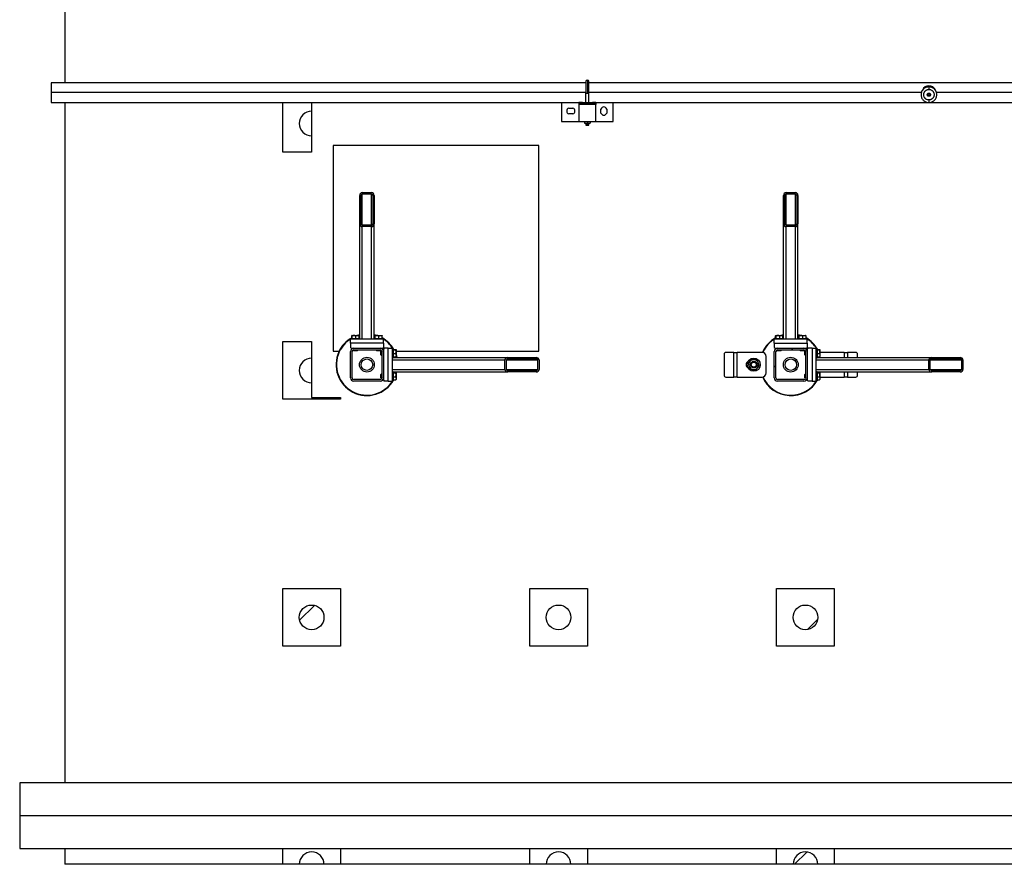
# Model space of a CAD drawing. Header units: millimetres. Extents: x 0 to 841, y 0 to 594.
# Tile 75 of 155: x 303 to 363, y 270 to 321. Entities that reach past the tile are written whole.
import ezdxf

# ---------------------------------------------------------------- set-up
doc = ezdxf.new("R2010")
doc.units = ezdxf.units.MM
doc.layers.add('TRAIT-FINS', color=9, linetype='Continuous')
doc.layers.add('TRAIT-FORT', color=4, linetype='Continuous', lineweight=25)

msp = doc.modelspace()

# ---------------------------------------------------------------- hatches: boundary and pattern name
at = {"layer": 'TRAIT-FINS'}
h = msp.add_hatch(dxfattribs=at)
h.set_pattern_fill('ANSI31', color=9, style=0)
edge = h.paths.add_edge_path(flags=0)
edge.add_line((321.15193, 313.9218), (321.15193, 315.4218))
edge.add_arc((321.15193, 314.6718), 0.75, 90, 270)
h = msp.add_hatch(dxfattribs=at)
h.set_pattern_fill('ANSI31', color=9, angle=3e-322, style=0)
edge = h.paths.add_edge_path(flags=0)
edge.add_line((324.94856, 308.58391), (324.94856, 310.3026))
edge.add_ellipse((324.79856, 310.3026), major_axis=(0, 0.1778), ratio=0.84366149, start_angle=270, end_angle=360)
edge.add_line((324.79856, 310.4804), (324.22356, 310.4804))
edge.add_ellipse((324.22356, 310.3026), major_axis=(0, 0.1778), ratio=0.84366149, start_angle=0, end_angle=90)
edge.add_line((324.07356, 310.3026), (324.07356, 308.58391))
edge.add_ellipse((324.22356, 308.58391), major_axis=(0, 0.1778), ratio=0.84366149, start_angle=90, end_angle=180)
edge.add_line((324.22356, 308.40611), (324.79856, 308.40611))
edge.add_ellipse((324.79856, 308.58391), major_axis=(0, 0.1778), ratio=0.84366149, start_angle=180, end_angle=270)
edge = h.paths.add_edge_path(flags=0)
edge.add_line((324.87356, 310.3026), (324.87356, 308.58391))
edge.add_ellipse((324.79856, 308.58391), major_axis=(0, 0.0889), ratio=0.84366149, start_angle=180, end_angle=270, ccw=False)
edge.add_line((324.79856, 308.49501), (324.22356, 308.49501))
edge.add_ellipse((324.22356, 308.58391), major_axis=(0, 0.0889), ratio=0.84366149, start_angle=90, end_angle=180, ccw=False)
edge.add_line((324.14856, 308.58391), (324.14856, 310.3026))
edge.add_ellipse((324.22356, 310.3026), major_axis=(0, 0.0889), ratio=0.84366149, start_angle=0, end_angle=90, ccw=False)
edge.add_line((324.22356, 310.3915), (324.79856, 310.3915))
edge.add_ellipse((324.79856, 310.3026), major_axis=(0, 0.0889), ratio=0.84366149, start_angle=-90, end_angle=0, ccw=False)
h = msp.add_hatch(dxfattribs=at)
h.set_pattern_fill('ANSI31', color=9, angle=3e-322, style=0)
edge = h.paths.add_edge_path(flags=0)
edge.add_line((350.69856, 308.58391), (350.69856, 310.3026))
edge.add_ellipse((350.54856, 310.3026), major_axis=(0, 0.1778), ratio=0.84366149, start_angle=270, end_angle=360)
edge.add_line((350.54856, 310.4804), (349.97356, 310.4804))
edge.add_ellipse((349.97356, 310.3026), major_axis=(0, 0.1778), ratio=0.84366149, start_angle=0, end_angle=90)
edge.add_line((349.82356, 310.3026), (349.82356, 308.58391))
edge.add_ellipse((349.97356, 308.58391), major_axis=(0, 0.1778), ratio=0.84366149, start_angle=90, end_angle=180)
edge.add_line((349.97356, 308.40611), (350.54856, 308.40611))
edge.add_ellipse((350.54856, 308.58391), major_axis=(0, 0.1778), ratio=0.84366149, start_angle=180, end_angle=270)
edge = h.paths.add_edge_path(flags=0)
edge.add_line((350.62356, 310.3026), (350.62356, 308.58391))
edge.add_ellipse((350.54856, 308.58391), major_axis=(0, 0.0889), ratio=0.84366149, start_angle=180, end_angle=270, ccw=False)
edge.add_line((350.54856, 308.49501), (349.97356, 308.49501))
edge.add_ellipse((349.97356, 308.58391), major_axis=(0, 0.0889), ratio=0.84366149, start_angle=90, end_angle=180, ccw=False)
edge.add_line((349.89856, 308.58391), (349.89856, 310.3026))
edge.add_ellipse((349.97356, 310.3026), major_axis=(0, 0.0889), ratio=0.84366149, start_angle=0, end_angle=90, ccw=False)
edge.add_line((349.97356, 310.3915), (350.54856, 310.3915))
edge.add_ellipse((350.54856, 310.3026), major_axis=(0, 0.0889), ratio=0.84366149, start_angle=-90, end_angle=0, ccw=False)
h = msp.add_hatch(dxfattribs=at)
h.set_pattern_fill('ANSI31', color=9, angle=3e-322, style=0)
edge = h.paths.add_edge_path(flags=0)
edge.add_arc((323.71106, 299.22112), 0.2, 180, 270)
edge.add_line((323.71106, 299.02112), (325.31106, 299.02112))
edge.add_arc((325.31106, 299.22112), 0.2, 270, 360)
edge.add_line((325.51106, 299.22112), (325.51106, 300.82112))
edge.add_arc((325.31106, 300.82112), 0.2, 0, 90)
edge.add_line((325.31106, 301.02112), (323.71106, 301.02112))
edge.add_arc((323.71106, 300.82112), 0.2, 90, 180)
edge.add_line((323.51106, 300.82112), (323.51106, 299.22112))
edge = h.paths.add_edge_path(flags=0)
edge.add_line((325.31106, 299.12112), (323.71106, 299.12112))
edge.add_arc((323.71106, 299.22112), 0.1, 180, 270, ccw=False)
edge.add_line((323.61106, 299.22112), (323.61106, 300.82112))
edge.add_arc((323.71106, 300.82112), 0.1, 90, 180, ccw=False)
edge.add_line((323.71106, 300.92112), (325.31106, 300.92112))
edge.add_arc((325.31106, 300.82112), 0.1, 0, 90, ccw=False)
edge.add_line((325.41106, 300.82112), (325.41106, 299.22112))
edge.add_arc((325.31106, 299.22112), 0.1, 270, 360, ccw=False)
h = msp.add_hatch(dxfattribs=at)
h.set_pattern_fill('ANSI31', color=9, angle=3e-322, style=0)
edge = h.paths.add_edge_path(flags=0)
edge.add_arc((349.46106, 299.22112), 0.2, 180, 270)
edge.add_line((349.46106, 299.02112), (351.06106, 299.02112))
edge.add_arc((351.06106, 299.22112), 0.2, 270, 360)
edge.add_line((351.26106, 299.22112), (351.26106, 300.82112))
edge.add_arc((351.06106, 300.82112), 0.2, 0, 90)
edge.add_line((351.06106, 301.02112), (349.46106, 301.02112))
edge.add_arc((349.46106, 300.82112), 0.2, 90, 180)
edge.add_line((349.26106, 300.82112), (349.26106, 299.22112))
edge = h.paths.add_edge_path(flags=0)
edge.add_line((351.06106, 299.12112), (349.46106, 299.12112))
edge.add_arc((349.46106, 299.22112), 0.1, 180, 270, ccw=False)
edge.add_line((349.36106, 299.22112), (349.36106, 300.82112))
edge.add_arc((349.46106, 300.82112), 0.1, 90, 180, ccw=False)
edge.add_line((349.46106, 300.92112), (351.06106, 300.92112))
edge.add_arc((351.06106, 300.82112), 0.1, 0, 90, ccw=False)
edge.add_line((351.16106, 300.82112), (351.16106, 299.22112))
edge.add_arc((351.06106, 299.22112), 0.1, 270, 360, ccw=False)
h = msp.add_hatch(dxfattribs=at)
h.set_pattern_fill('ANSI31', color=9, style=0)
edge = h.paths.add_edge_path(flags=0)
edge.add_line((321.15193, 298.9218), (321.15193, 300.4218))
edge.add_arc((321.15193, 299.6718), 0.75, 90, 270)
h = msp.add_hatch(dxfattribs=at)
h.set_pattern_fill('ANSI31', color=9, angle=3e-322, style=0)
edge = h.paths.add_edge_path(flags=0)
edge.add_line((333.07385, 299.58362), (334.79255, 299.58362))
edge.add_ellipse((334.79255, 299.73362), major_axis=(0.1778, 0), ratio=0.84366149, start_angle=270, end_angle=360)
edge.add_line((334.97034, 299.73362), (334.97034, 300.30862))
edge.add_ellipse((334.79255, 300.30862), major_axis=(0.1778, 0), ratio=0.84366149, start_angle=0, end_angle=90)
edge.add_line((334.79255, 300.45862), (333.07385, 300.45862))
edge.add_ellipse((333.07385, 300.30862), major_axis=(0.1778, 0), ratio=0.84366149, start_angle=90, end_angle=180)
edge.add_line((332.89605, 300.30862), (332.89605, 299.73362))
edge.add_ellipse((333.07385, 299.73362), major_axis=(0.1778, 0), ratio=0.84366149, start_angle=180, end_angle=270)
edge = h.paths.add_edge_path(flags=0)
edge.add_line((334.79255, 299.65862), (333.07385, 299.65862))
edge.add_ellipse((333.07385, 299.73362), major_axis=(0.0889, 0), ratio=0.84366149, start_angle=180, end_angle=270, ccw=False)
edge.add_line((332.98495, 299.73362), (332.98495, 300.30862))
edge.add_ellipse((333.07385, 300.30862), major_axis=(0.0889, 0), ratio=0.84366149, start_angle=90, end_angle=180, ccw=False)
edge.add_line((333.07385, 300.38362), (334.79255, 300.38362))
edge.add_ellipse((334.79255, 300.30862), major_axis=(0.0889, 0), ratio=0.84366149, start_angle=0, end_angle=90, ccw=False)
edge.add_line((334.88145, 300.30862), (334.88145, 299.73362))
edge.add_ellipse((334.79255, 299.73362), major_axis=(0.0889, 0), ratio=0.84366149, start_angle=-90, end_angle=0, ccw=False)
h = msp.add_hatch(dxfattribs=at)
h.set_pattern_fill('ANSI31', color=9, angle=3e-322, style=0)
edge = h.paths.add_edge_path(flags=0)
edge.add_line((358.82385, 299.58362), (360.54255, 299.58362))
edge.add_ellipse((360.54255, 299.73362), major_axis=(0.1778, 0), ratio=0.84366149, start_angle=270, end_angle=360)
edge.add_line((360.72034, 299.73362), (360.72034, 300.30862))
edge.add_ellipse((360.54255, 300.30862), major_axis=(0.1778, 0), ratio=0.84366149, start_angle=0, end_angle=90)
edge.add_line((360.54255, 300.45862), (358.82385, 300.45862))
edge.add_ellipse((358.82385, 300.30862), major_axis=(0.1778, 0), ratio=0.84366149, start_angle=90, end_angle=180)
edge.add_line((358.64605, 300.30862), (358.64605, 299.73362))
edge.add_ellipse((358.82385, 299.73362), major_axis=(0.1778, 0), ratio=0.84366149, start_angle=180, end_angle=270)
edge = h.paths.add_edge_path(flags=0)
edge.add_line((360.54255, 299.65862), (358.82385, 299.65862))
edge.add_ellipse((358.82385, 299.73362), major_axis=(0.0889, 0), ratio=0.84366149, start_angle=180, end_angle=270, ccw=False)
edge.add_line((358.73495, 299.73362), (358.73495, 300.30862))
edge.add_ellipse((358.82385, 300.30862), major_axis=(0.0889, 0), ratio=0.84366149, start_angle=90, end_angle=180, ccw=False)
edge.add_line((358.82385, 300.38362), (360.54255, 300.38362))
edge.add_ellipse((360.54255, 300.30862), major_axis=(0.0889, 0), ratio=0.84366149, start_angle=0, end_angle=90, ccw=False)
edge.add_line((360.63145, 300.30862), (360.63145, 299.73362))
edge.add_ellipse((360.54255, 299.73362), major_axis=(0.0889, 0), ratio=0.84366149, start_angle=-90, end_angle=0, ccw=False)
h = msp.add_hatch(dxfattribs=at)
h.set_pattern_fill('ANSI31', color=9, style=0)
edge = h.paths.add_edge_path(flags=0)
edge.add_arc((321.15193, 284.6718), 0.75, 0, 360)
h = msp.add_hatch(dxfattribs=at)
h.set_pattern_fill('ANSI31', color=9, style=0)
edge = h.paths.add_edge_path(flags=0)
edge.add_arc((336.15193, 284.6718), 0.75, 0, 360)
h = msp.add_hatch(dxfattribs=at)
h.set_pattern_fill('ANSI31', color=9, style=0)
edge = h.paths.add_edge_path(flags=0)
edge.add_arc((351.15193, 284.6718), 0.75, 0, 360)
h = msp.add_hatch(dxfattribs=at)
h.set_pattern_fill('ANSI31', color=9, style=0)
edge = h.paths.add_edge_path(flags=0)
edge.add_line((320.40193, 269.6718), (321.90193, 269.6718))
edge.add_arc((321.15193, 269.6718), 0.75, 0, 180)
h = msp.add_hatch(dxfattribs=at)
h.set_pattern_fill('ANSI31', color=9, style=0)
edge = h.paths.add_edge_path(flags=0)
edge.add_line((335.40193, 269.6718), (336.90193, 269.6718))
edge.add_arc((336.15193, 269.6718), 0.75, 0, 180)
h = msp.add_hatch(dxfattribs=at)
h.set_pattern_fill('ANSI31', color=9, style=0)
edge = h.paths.add_edge_path(flags=0)
edge.add_line((350.40193, 269.6718), (351.90193, 269.6718))
edge.add_arc((351.15193, 269.6718), 0.75, 0, 180)

# ---------------------------------------------------------------- linework, layer by layer
at = {"layer": 'TRAIT-FORT', "color": 4, "linetype": 'Continuous', "lineweight": 25}
for p, q in [((306.15193, 375.94355), (306.15193, 317.15005)), ((337.81443, 317.15005), (305.32606, 317.15005)), ((305.32606, 317.15005), (305.32606, 316.5468)), ((337.81443, 317.2248), (337.81443, 316.52105)), ((337.90193, 317.3123), (337.90193, 316.52105)), ((337.98943, 316.52105), (337.98943, 317.2248)), ((412.81443, 317.15005), (337.98943, 317.15005)), ((305.32606, 316.5468), (305.32606, 315.94355)), ((337.81443, 316.5468), (305.32606, 316.5468)), ((337.81443, 316.52105), (337.90193, 316.52105)), ((337.81443, 315.9498), (337.81443, 316.52105)), ((337.90193, 316.52105), (337.98943, 316.52105)), ((358.19457, 316.5468), (337.98943, 316.5468)), ((337.98943, 315.9498), (337.98943, 316.52105)), ((412.81443, 316.5468), (359.1093, 316.5468)), ((305.32606, 315.94355), (337.38568, 315.94355)), ((306.15193, 315.94355), (306.15193, 274.62685)), ((319.40193, 312.9218), (319.40193, 315.94355)), ((321.15193, 315.94355), (321.15193, 315.4218)), ((336.33943, 315.94355), (336.33943, 314.8023)), ((337.38568, 315.94355), (337.38568, 315.70605)), ((337.59818, 315.94355), (337.38568, 315.94355)), ((337.43568, 315.89355), (338.36818, 315.89355)), ((337.43568, 315.81855), (337.43568, 315.89355)), ((337.59818, 315.94355), (337.80193, 315.94355)), ((337.59818, 315.94355), (337.61318, 315.92855)), ((338.19068, 315.92855), (337.61318, 315.92855)), ((337.80193, 315.9498), (337.80193, 315.92855)), ((337.80193, 315.9498), (337.90193, 315.9498)), ((337.80193, 315.89355), (337.80193, 315.81855)), ((337.90193, 315.9498), (338.00193, 315.9498)), ((337.90193, 315.92855), (337.90193, 315.9498)), ((337.90193, 315.81855), (337.90193, 315.89355)), ((338.00193, 315.92855), (338.00193, 315.9498)), ((338.00193, 315.94355), (338.20568, 315.94355)), ((338.00193, 315.81855), (338.00193, 315.89355)), ((338.19068, 315.92855), (338.20568, 315.94355)), ((338.41818, 315.94355), (338.20568, 315.94355)), ((338.36818, 315.89355), (338.36818, 315.81855)), ((338.41818, 315.94355), (412.38568, 315.94355)), ((338.41818, 315.94355), (338.41818, 315.81855)), ((339.46443, 314.8023), (339.46443, 315.94355)), ((321.15193, 315.4218), (321.15193, 313.9218)), ((336.77693, 315.6023), (337.02693, 315.6023)), ((337.02693, 315.2523), (336.77693, 315.2523)), ((337.38568, 315.70605), (337.39318, 315.70605)), ((338.41818, 315.81855), (337.39318, 315.81855)), ((337.39318, 315.81855), (337.39318, 314.78605)), ((338.41818, 314.78605), (338.41818, 315.81855)), ((338.72693, 315.3023), (338.72693, 315.5523)), ((339.07693, 315.5523), (339.07693, 315.3023)), ((336.33943, 314.8023), (337.39318, 314.8023)), ((337.38568, 315.14855), (337.38568, 314.91105)), ((337.39318, 315.14855), (337.38568, 315.14855)), ((337.38568, 314.91105), (337.39318, 314.91105)), ((337.39318, 314.78605), (338.41818, 314.78605)), ((337.73943, 314.78605), (337.73943, 314.69855)), ((337.73943, 314.69855), (337.90193, 314.69855)), ((337.80193, 314.69855), (337.80193, 314.5748)), ((337.90193, 314.78605), (337.90193, 314.69855)), ((337.90193, 314.69855), (338.06443, 314.69855)), ((337.90193, 314.5748), (337.90193, 314.69855)), ((338.00193, 314.5748), (338.00193, 314.69855)), ((338.06443, 314.78605), (338.06443, 314.69855)), ((338.41818, 314.8023), (339.46443, 314.8023)), ((337.80193, 314.5748), (337.90193, 314.5748)), ((337.90193, 314.5748), (338.00193, 314.5748)), ((321.15193, 313.9218), (321.15193, 312.9218)), ((321.15193, 312.9218), (319.40193, 312.9218)), ((334.96307, 313.33424), (322.46307, 313.33424)), ((322.46307, 313.33424), (322.46307, 300.83424)), ((334.96307, 300.83424), (334.96307, 313.33424)), ((324.22356, 310.4804), (324.79856, 310.4804)), ((349.97356, 310.4804), (350.54856, 310.4804)), ((324.07356, 308.58391), (324.07356, 310.3026)), ((324.14856, 308.58391), (324.14856, 310.3026)), ((324.22356, 310.3915), (324.79856, 310.3915)), ((324.22356, 308.49501), (324.22356, 310.3915)), ((324.79856, 308.49501), (324.79856, 310.3915)), ((324.87356, 310.3026), (324.87356, 308.58391)), ((324.94856, 310.3026), (324.94856, 308.58391)), ((349.82356, 308.58391), (349.82356, 310.3026)), ((349.89856, 308.58391), (349.89856, 310.3026)), ((349.97356, 310.3915), (350.54856, 310.3915)), ((349.97356, 308.49501), (349.97356, 310.3915)), ((350.54856, 308.49501), (350.54856, 310.3915)), ((350.62356, 310.3026), (350.62356, 308.58391)), ((350.69856, 310.3026), (350.69856, 308.58391)), ((324.07356, 301.62112), (324.07356, 308.58391)), ((324.79856, 308.49501), (324.22356, 308.49501)), ((324.79856, 308.40611), (324.22356, 308.40611)), ((324.22356, 301.57112), (324.22356, 308.40611)), ((324.79856, 301.57112), (324.79856, 308.40611)), ((324.94856, 301.62112), (324.94856, 308.58391)), ((349.82356, 301.62112), (349.82356, 308.58391)), ((350.54856, 308.49501), (349.97356, 308.49501)), ((350.54856, 308.40611), (349.97356, 308.40611)), ((349.97356, 301.57112), (349.97356, 308.40611)), ((350.54856, 301.57112), (350.54856, 308.40611)), ((350.69856, 301.62112), (350.69856, 308.58391)), ((323.51106, 301.32112), (323.51106, 301.57112)), ((325.51106, 301.57112), (323.51106, 301.57112)), ((323.53606, 301.62112), (323.53606, 301.57112)), ((323.53606, 301.62112), (324.06509, 301.62112)), ((323.58504, 301.62112), (323.58504, 301.771)), ((323.60919, 301.79612), (323.59692, 301.78904)), ((323.60919, 301.79612), (324.01294, 301.79612)), ((323.61534, 301.62112), (323.61534, 301.771)), ((323.84136, 301.62112), (323.84136, 301.771)), ((324.0252, 301.78904), (324.01294, 301.79612)), ((324.03709, 301.62112), (324.03709, 301.771)), ((324.06509, 301.62112), (324.08606, 301.62112)), ((324.08606, 301.57112), (324.08606, 301.62112)), ((324.93606, 301.62112), (324.93606, 301.57112)), ((324.93606, 301.62112), (325.46509, 301.62112)), ((324.98504, 301.62112), (324.98504, 301.771)), ((325.00919, 301.79612), (324.99692, 301.78904)), ((325.00919, 301.79612), (325.41294, 301.79612)), ((325.01534, 301.62112), (325.01534, 301.771)), ((325.24136, 301.62112), (325.24136, 301.771)), ((325.4252, 301.78904), (325.41294, 301.79612)), ((325.43709, 301.62112), (325.43709, 301.771)), ((325.46509, 301.62112), (325.48606, 301.62112)), ((325.48606, 301.57112), (325.48606, 301.62112)), ((325.51106, 301.32112), (325.51106, 301.57112)), ((351.26106, 301.57112), (349.26106, 301.57112)), ((349.26106, 301.32112), (349.26106, 301.57112)), ((349.28606, 301.62112), (349.28606, 301.57112)), ((349.28606, 301.62112), (349.81509, 301.62112)), ((349.33504, 301.62112), (349.33504, 301.771)), ((349.35919, 301.79612), (349.34692, 301.78904)), ((349.35919, 301.79612), (349.76294, 301.79612)), ((349.36534, 301.62112), (349.36534, 301.771)), ((349.59136, 301.62112), (349.59136, 301.771)), ((349.7752, 301.78904), (349.76294, 301.79612)), ((349.78709, 301.62112), (349.78709, 301.771)), ((349.81509, 301.62112), (349.83606, 301.62112)), ((349.83606, 301.57112), (349.83606, 301.62112)), ((350.68606, 301.62112), (350.68606, 301.57112)), ((350.68606, 301.62112), (351.21509, 301.62112)), ((350.73504, 301.62112), (350.73504, 301.771)), ((350.75919, 301.79612), (350.74692, 301.78904)), ((350.75919, 301.79612), (351.16294, 301.79612)), ((350.76534, 301.62112), (350.76534, 301.771)), ((350.99136, 301.62112), (350.99136, 301.771)), ((351.1752, 301.78904), (351.16294, 301.79612)), ((351.18709, 301.62112), (351.18709, 301.771)), ((351.21509, 301.62112), (351.23606, 301.62112)), ((351.23606, 301.57112), (351.23606, 301.62112)), ((351.26106, 301.32112), (351.26106, 301.57112)), ((319.40193, 297.9218), (319.40193, 301.4218)), ((319.40193, 301.4218), (321.15193, 301.4218)), ((321.15193, 301.4218), (321.15193, 300.4218)), ((325.51106, 301.32112), (323.51106, 301.32112)), ((323.51106, 301.32112), (323.51106, 301.07112)), ((323.51106, 301.07112), (323.56106, 301.02112)), ((323.56106, 301.02112), (323.71106, 301.02112)), ((323.68606, 301.02112), (323.68606, 301.01955)), ((323.68606, 300.91794), (323.68606, 300.88862)), ((323.68606, 300.88862), (323.70356, 300.87112)), ((323.68606, 300.88862), (323.93606, 300.88862)), ((323.71106, 301.02112), (325.31106, 301.02112)), ((323.71106, 300.92112), (325.31106, 300.92112)), ((323.91856, 300.87112), (323.93606, 300.88862)), ((323.93606, 300.88862), (323.93606, 300.92112)), ((325.08606, 300.92112), (325.08606, 300.88862)), ((325.08606, 300.88862), (325.10356, 300.87112)), ((325.08606, 300.88862), (325.33606, 300.88862)), ((325.31106, 301.02112), (325.46106, 301.02112)), ((325.31856, 300.87112), (325.33606, 300.88862)), ((325.33606, 301.01955), (325.33606, 301.02112)), ((325.33606, 300.88862), (325.33606, 300.91794)), ((325.46106, 301.02112), (325.51106, 301.07112)), ((325.51106, 301.32112), (325.51106, 301.07112)), ((325.56106, 301.02112), (325.51106, 300.97112)), ((325.51106, 300.97112), (325.51106, 300.82112)), ((325.81106, 301.02112), (325.56106, 301.02112)), ((325.81106, 299.02112), (325.81106, 301.02112)), ((325.81106, 301.02112), (326.06106, 301.02112)), ((326.06106, 299.02112), (326.06106, 301.02112)), ((326.11106, 300.99612), (326.06106, 300.99612)), ((326.11106, 300.99612), (326.11106, 300.46709)), ((326.11106, 300.94714), (326.26095, 300.94714)), ((326.11106, 300.91684), (326.26095, 300.91684)), ((326.28606, 300.92299), (326.27898, 300.93526)), ((326.28606, 300.92299), (326.28606, 300.51924)), ((349.26106, 301.32112), (349.26106, 301.07112)), ((349.26106, 301.32112), (351.26106, 301.32112)), ((349.26106, 301.07112), (349.31106, 301.02112)), ((349.31106, 301.02112), (349.46106, 301.02112)), ((349.43606, 301.02112), (349.43606, 301.01955)), ((349.43606, 300.91794), (349.43606, 300.88862)), ((349.43606, 300.88862), (349.45356, 300.87112)), ((349.43606, 300.88862), (349.68606, 300.88862)), ((349.46106, 301.02112), (351.06106, 301.02112)), ((349.46106, 300.92112), (351.06106, 300.92112)), ((349.66856, 300.87112), (349.68606, 300.88862)), ((349.68606, 300.88862), (349.68606, 300.92112)), ((350.83606, 300.92112), (350.83606, 300.88862)), ((350.83606, 300.88862), (350.85356, 300.87112)), ((350.83606, 300.88862), (351.08606, 300.88862)), ((351.06106, 301.02112), (351.21106, 301.02112)), ((351.06856, 300.87112), (351.08606, 300.88862)), ((351.08606, 301.01955), (351.08606, 301.02112)), ((351.08606, 300.88862), (351.08606, 300.91794)), ((351.21106, 301.02112), (351.26106, 301.07112)), ((351.26106, 301.32112), (351.26106, 301.07112)), ((351.31106, 301.02112), (351.26106, 300.97112)), ((351.26106, 300.97112), (351.26106, 300.82112)), ((351.56106, 301.02112), (351.31106, 301.02112)), ((351.56106, 301.02112), (351.56106, 299.02112)), ((351.56106, 301.02112), (351.81106, 301.02112)), ((351.81106, 299.02112), (351.81106, 301.02112)), ((351.86106, 300.99612), (351.81106, 300.99612)), ((351.86106, 300.99612), (351.86106, 300.46709)), ((351.86106, 300.94714), (352.01095, 300.94714)), ((351.86106, 300.91684), (352.01095, 300.91684)), ((352.03606, 300.92299), (352.02898, 300.93526)), ((352.03606, 300.92299), (352.03606, 300.51924)), ((321.15193, 300.4218), (321.15193, 298.9218)), ((322.46307, 300.83424), (322.82155, 300.83424)), ((323.51106, 299.22112), (323.51106, 300.82112)), ((323.61106, 299.22112), (323.61106, 300.82112)), ((323.91856, 300.87112), (323.70356, 300.87112)), ((325.31856, 300.87112), (325.10356, 300.87112)), ((325.37856, 300.84612), (325.36106, 300.82862)), ((325.36106, 300.61362), (325.36106, 300.82862)), ((325.36106, 300.61362), (325.37856, 300.59612)), ((325.40789, 300.84612), (325.37856, 300.84612)), ((325.37856, 300.84612), (325.37856, 300.59612)), ((325.37856, 300.59612), (325.41106, 300.59612)), ((325.41106, 300.82112), (325.41106, 299.22112)), ((325.51106, 300.84612), (325.50949, 300.84612)), ((325.51106, 300.82112), (325.51106, 299.22112)), ((326.06106, 300.44612), (326.11106, 300.44612)), ((326.06106, 300.30862), (332.89605, 300.30862)), ((326.11106, 300.69082), (326.26095, 300.69082)), ((326.11106, 300.49509), (326.26095, 300.49509)), ((326.11106, 300.46709), (326.11106, 300.44612)), ((326.11106, 300.45862), (333.07385, 300.45862)), ((326.27898, 300.50698), (326.28606, 300.51924)), ((326.28606, 300.83424), (334.96307, 300.83424)), ((326.30859, 300.45862), (326.28606, 300.54253)), ((332.89605, 299.73362), (332.89605, 300.30862)), ((332.98495, 299.73362), (332.98495, 300.30862)), ((332.98495, 300.30862), (334.88145, 300.30862)), ((333.07385, 300.45862), (334.79255, 300.45862)), ((333.07385, 300.38362), (334.79255, 300.38362)), ((334.88145, 300.30862), (334.88145, 299.73362)), ((334.97034, 300.30862), (334.97034, 299.73362)), ((346.20795, 300.64612), (346.20795, 299.39612)), ((346.81106, 300.77112), (346.31621, 300.77112)), ((346.81106, 299.27112), (346.81106, 300.77112)), ((346.81106, 300.77112), (347.01106, 300.77112)), ((348.51106, 300.77112), (347.01106, 300.77112)), ((347.01106, 299.27112), (347.01106, 300.77112)), ((348.54105, 300.76756), (348.55726, 300.80385)), ((348.57997, 300.79342), (348.56548, 300.76106)), ((348.76106, 299.52112), (348.76106, 300.52112)), ((349.26106, 299.22112), (349.26106, 300.82112)), ((349.36106, 299.22112), (349.36106, 300.82112)), ((349.66856, 300.87112), (349.45356, 300.87112)), ((351.06856, 300.87112), (350.85356, 300.87112)), ((351.12856, 300.84612), (351.11106, 300.82862)), ((351.11106, 300.61362), (351.11106, 300.82862)), ((351.11106, 300.61362), (351.12856, 300.59612)), ((351.15789, 300.84612), (351.12856, 300.84612)), ((351.12856, 300.84612), (351.12856, 300.59612)), ((351.12856, 300.59612), (351.16106, 300.59612)), ((351.16106, 300.82112), (351.16106, 299.22112)), ((351.26106, 300.84612), (351.25949, 300.84612)), ((351.26106, 300.82112), (351.26106, 299.22112)), ((351.81106, 300.44612), (351.86106, 300.44612)), ((351.81106, 300.30862), (358.64605, 300.30862)), ((351.86106, 300.69082), (352.01095, 300.69082)), ((351.86106, 300.49509), (352.01095, 300.49509)), ((351.86106, 300.46709), (351.86106, 300.44612)), ((351.86106, 300.45862), (358.82385, 300.45862)), ((352.02898, 300.50698), (352.03606, 300.51924)), ((353.51106, 300.77112), (352.03606, 300.77112)), ((353.51106, 300.77112), (353.71106, 300.77112)), ((353.51106, 300.77112), (353.51106, 300.45862)), ((354.20592, 300.77112), (353.71106, 300.77112)), ((353.71106, 300.77112), (353.71106, 300.45862)), ((354.31417, 300.45862), (354.31417, 300.64612)), ((358.64605, 299.73362), (358.64605, 300.30862)), ((358.73495, 299.73362), (358.73495, 300.30862)), ((358.73495, 300.30862), (360.63145, 300.30862)), ((358.82385, 300.45862), (360.54255, 300.45862)), ((358.82385, 300.38362), (360.54255, 300.38362)), ((360.63145, 300.30862), (360.63145, 299.73362)), ((360.72034, 300.30862), (360.72034, 299.73362)), ((326.06106, 299.73362), (332.89605, 299.73362)), ((332.98495, 299.73362), (334.88145, 299.73362)), ((351.81106, 299.73362), (358.64605, 299.73362)), ((358.73495, 299.73362), (360.63145, 299.73362)), ((325.31106, 299.12112), (323.71106, 299.12112)), ((325.37856, 299.44612), (325.36106, 299.42862)), ((325.36106, 299.21362), (325.36106, 299.42862)), ((325.36106, 299.21362), (325.37856, 299.19612)), ((325.41106, 299.44612), (325.37856, 299.44612)), ((325.37856, 299.44612), (325.37856, 299.19612)), ((325.37856, 299.19612), (325.40789, 299.19612)), ((325.50949, 299.19612), (325.51106, 299.19612)), ((325.51106, 299.22112), (325.51106, 299.07112)), ((326.11106, 299.59612), (326.06106, 299.59612)), ((326.11106, 299.59612), (326.11106, 299.06709)), ((326.11106, 299.58362), (333.07385, 299.58362)), ((326.11106, 299.54714), (326.26095, 299.54714)), ((326.11106, 299.51684), (326.26095, 299.51684)), ((326.11106, 299.29082), (326.26095, 299.29082)), ((326.11106, 299.09509), (326.26095, 299.09509)), ((326.28606, 299.52299), (326.27898, 299.53526)), ((326.27898, 299.10698), (326.28606, 299.11924)), ((326.28606, 299.52299), (326.28606, 299.11924)), ((334.79255, 299.65862), (333.07385, 299.65862)), ((334.79255, 299.58362), (333.07385, 299.58362)), ((346.31621, 299.27112), (346.81106, 299.27112)), ((347.01106, 299.27112), (346.81106, 299.27112)), ((347.01106, 299.27112), (348.51106, 299.27112)), ((351.06106, 299.12112), (349.46106, 299.12112)), ((351.12856, 299.44612), (351.11106, 299.42862)), ((351.11106, 299.21362), (351.11106, 299.42862)), ((351.11106, 299.21362), (351.12856, 299.19612)), ((351.16106, 299.44612), (351.12856, 299.44612)), ((351.12856, 299.44612), (351.12856, 299.19612)), ((351.12856, 299.19612), (351.15789, 299.19612)), ((351.25949, 299.19612), (351.26106, 299.19612)), ((351.26106, 299.22112), (351.26106, 299.07112)), ((351.86106, 299.59612), (351.81106, 299.59612)), ((351.86106, 299.59612), (351.86106, 299.06709)), ((351.86106, 299.58362), (358.82385, 299.58362)), ((351.86106, 299.54714), (352.01095, 299.54714)), ((351.86106, 299.51684), (352.01095, 299.51684)), ((351.86106, 299.29082), (352.01095, 299.29082)), ((351.86106, 299.09509), (352.01095, 299.09509)), ((352.03606, 299.52299), (352.02898, 299.53526)), ((352.02898, 299.10698), (352.03606, 299.11924)), ((352.03606, 299.52299), (352.03606, 299.11924)), ((352.03606, 299.27112), (353.51106, 299.27112)), ((353.51106, 299.58362), (353.51106, 299.27112)), ((353.71106, 299.27112), (353.51106, 299.27112)), ((353.71106, 299.58362), (353.71106, 299.27112)), ((353.71106, 299.27112), (354.20592, 299.27112)), ((354.31417, 299.39612), (354.31417, 299.58362)), ((360.54255, 299.65862), (358.82385, 299.65862)), ((360.54255, 299.58362), (358.82385, 299.58362)), ((321.15193, 298.9218), (321.15193, 298.02112)), ((325.31106, 299.02112), (323.71106, 299.02112)), ((325.51106, 299.07112), (325.56106, 299.02112)), ((325.81106, 299.02112), (325.56106, 299.02112)), ((325.81106, 299.02112), (326.06106, 299.02112)), ((326.06106, 299.04612), (326.11106, 299.04612)), ((326.11106, 299.06709), (326.11106, 299.04612)), ((351.06106, 299.02112), (349.46106, 299.02112)), ((351.26106, 299.07112), (351.31106, 299.02112)), ((351.56106, 299.02112), (351.31106, 299.02112)), ((351.56106, 299.02112), (351.81106, 299.02112)), ((351.81106, 299.04612), (351.86106, 299.04612)), ((351.86106, 299.06709), (351.86106, 299.04612)), ((322.90193, 297.9218), (319.40193, 297.9218)), ((321.15193, 298.02112), (322.90193, 298.02112)), ((322.90193, 298.02112), (322.90193, 297.9218)), ((319.40193, 282.9218), (319.40193, 286.4218)), ((319.40193, 286.4218), (322.90193, 286.4218)), ((322.90193, 286.4218), (322.90193, 282.9218)), ((334.40193, 286.4218), (337.90193, 286.4218)), ((334.40193, 282.9218), (334.40193, 286.4218)), ((337.90193, 286.4218), (337.90193, 282.9218)), ((349.40193, 282.9218), (349.40193, 286.4218)), ((349.40193, 286.4218), (352.90193, 286.4218)), ((352.90193, 286.4218), (352.90193, 282.9218)), ((322.90193, 282.9218), (319.40193, 282.9218)), ((337.90193, 282.9218), (334.40193, 282.9218)), ((352.90193, 282.9218), (349.40193, 282.9218)), ((495.93101, 274.62685), (303.41661, 274.62685)), ((303.41661, 274.62685), (303.41661, 272.62685)), ((303.41661, 272.62685), (303.41661, 270.62685)), ((303.41661, 272.62685), (495.93101, 272.62685)), ((303.41661, 270.62685), (495.93101, 270.62685)), ((306.15193, 270.62685), (306.15193, 269.6718)), ((319.40193, 269.6718), (319.40193, 270.62685)), ((322.90193, 270.62685), (322.90193, 269.6718)), ((334.40193, 269.6718), (334.40193, 270.62685)), ((337.90193, 270.62685), (337.90193, 269.6718)), ((349.40193, 269.6718), (349.40193, 270.62685)), ((352.90193, 270.62685), (352.90193, 269.6718)), ((319.40193, 269.6718), (306.15193, 269.6718)), ((320.40193, 269.6718), (319.40193, 269.6718)), ((321.90193, 269.6718), (320.40193, 269.6718)), ((322.90193, 269.6718), (321.90193, 269.6718)), ((334.40193, 269.6718), (322.90193, 269.6718)), ((335.40193, 269.6718), (334.40193, 269.6718)), ((336.90193, 269.6718), (335.40193, 269.6718)), ((337.90193, 269.6718), (336.90193, 269.6718)), ((349.40193, 269.6718), (337.90193, 269.6718)), ((350.40193, 269.6718), (349.40193, 269.6718)), ((351.90193, 269.6718), (350.40193, 269.6718)), ((352.90193, 269.6718), (351.90193, 269.6718)), ((364.40193, 269.6718), (352.90193, 269.6718))]:
    msp.add_line(p, q, dxfattribs=at)
at = {"layer": 'TRAIT-FORT', "color": 4, "linetype": 'Continuous', "lineweight": 25, "flags": 128}
for points in [[(324.07356, 301.81864), (324.06673, 301.81697), (323.98964, 301.79612)], [(325.03248, 301.79612), (324.95219, 301.81775), (324.94856, 301.81864)], [(349.82356, 301.81864), (349.81673, 301.81697), (349.73964, 301.79612)], [(350.78248, 301.79612), (350.70219, 301.81775), (350.69856, 301.81864)], [(326.28606, 300.62527), (326.30543, 300.56507), (326.3343, 300.45862)], [(326.28606, 299.4997), (326.29982, 299.54904), (326.30859, 299.58362)]]:
    msp.add_lwpolyline(points, dxfattribs=at)
at = {"layer": 'TRAIT-FORT', "color": 4, "linetype": 'Continuous', "lineweight": 25}
for centre, radius in [((324.51106, 300.02112), 0.45), ((324.51106, 300.02112), 0.35), ((348.01106, 300.02112), 0.4), ((350.26106, 300.02112), 0.45), ((350.26106, 300.02112), 0.35), ((348.01106, 300.02112), 0.2), ((348.01106, 300.02112), 0.1525), ((321.15193, 284.6718), 0.75), ((336.15193, 284.6718), 0.75), ((351.15193, 284.6718), 0.75)]:
    msp.add_circle(centre, radius, dxfattribs=at)
for centre, radius, start, end in [((337.90193, 317.2248), 0.0875, 90, 180), ((337.90193, 317.2248), 0.0875, 0, 90), ((358.65193, 316.5468), 0.42125, 20.4309036, 159.9635638), ((358.65193, 316.5468), 0.41751, 21.9428007, 157.8263503), ((321.15193, 314.6718), 0.75, 90, 270), ((336.83693, 315.4273), 0.185, 108.9246444, 251.0753556), ((336.96693, 315.4273), 0.185, 288.9246444, 71.0753556), ((338.90193, 315.4923), 0.185, 18.9246444, 161.0753556), ((338.90193, 315.3623), 0.185, 198.9246444, 270), ((338.90193, 315.3623), 0.185, 270, 341.0753556), ((324.51106, 300.02112), 1.875, 119.5959042, 155.3258104), ((324.51106, 300.02112), 1.85, 121.8048022, 155.3258104), ((324.51106, 300.02112), 1.875, 103.4933988, 108.796905), ((324.51106, 300.02112), 1.875, 71.203095, 76.5066012), ((324.51106, 300.02112), 1.875, 29.5959042, 60.4040958), ((324.51106, 300.02112), 1.85, 31.8048022, 58.1951978), ((350.26106, 300.02112), 1.875, 119.5959042, 155.3258104), ((350.26106, 300.02112), 1.85, 121.8048022, 155.3258104), ((350.26106, 300.02112), 1.875, 103.4933988, 108.796905), ((350.26106, 300.02112), 1.875, 71.203095, 76.5066012), ((350.26106, 300.02112), 1.875, 29.5959042, 60.4040958), ((350.26106, 300.02112), 1.85, 31.8048022, 58.1951978), ((323.71106, 300.82112), 0.2, 90, 180), ((323.71106, 300.82112), 0.1, 90, 180), ((325.31106, 300.82112), 0.2, 0, 90), ((325.31106, 300.82112), 0.1, 0, 90), ((349.46106, 300.82112), 0.2, 90, 180), ((349.46106, 300.82112), 0.1, 90, 180), ((351.06106, 300.82112), 0.2, 0, 90), ((351.06106, 300.82112), 0.1, 0, 90), ((321.15193, 299.6718), 0.75, 90, 270), ((324.51106, 300.02112), 1.875, 155.3258104, 330.4040958), ((324.51106, 300.02112), 1.85, 155.3258104, 328.1951978), ((346.32523, 300.65393), 0.11753, 94.4019497, 183.811261), ((348.01106, 300.02112), 0.3, 79.4977942, 139.4977942), ((348.01106, 300.02112), 0.3, 19.4977942, 79.4977942), ((348.51106, 300.52112), 0.25, 0, 90), ((354.1969, 300.65393), 0.11753, 356.188739, 85.5980503), ((347.76106, 300.02112), 0.2125, 118.8911536, 240.7990621), ((348.01106, 300.02112), 0.3, 139.4977942, 199.4977942), ((348.01106, 300.02112), 0.3, 199.4977942, 259.4977942), ((348.01106, 300.02112), 0.3, 259.4977942, 319.4977942), ((348.01106, 300.02112), 0.3, 319.4977942, 19.4977942), ((323.71106, 299.22112), 0.2, 180, 270), ((323.71106, 299.22112), 0.1, 180, 270), ((325.31106, 299.22112), 0.2, 270, 0), ((325.31106, 299.22112), 0.1, 270, 0), ((324.51106, 300.02112), 1.875, 341.203095, 346.5066012), ((346.32523, 299.38831), 0.11753, 176.188739, 265.5980503), ((348.51106, 299.52112), 0.25, 270, 0), ((350.26106, 300.02112), 1.875, 203.4127467, 330.4040958), ((350.26106, 300.02112), 1.85, 203.583394, 328.1951978), ((349.46106, 299.22112), 0.2, 180, 270), ((349.46106, 299.22112), 0.1, 180, 270), ((351.06106, 299.22112), 0.2, 270, 0), ((351.06106, 299.22112), 0.1, 270, 0), ((354.1969, 299.38831), 0.11753, 274.4019497, 3.811261), ((321.15193, 269.6718), 0.75, 0, 180), ((336.15193, 269.6718), 0.75, 0, 180), ((351.15193, 269.6718), 0.75, 0, 180)]:
    msp.add_arc(centre, radius, start, end, dxfattribs=at)
for centre, major_axis, start_param, end_param in [((324.22356, 310.3026), (0, 0.1778), 0, 1.57079633), ((324.79856, 310.3026), (0, 0.1778), 4.71238898, 6.28318531), ((349.97356, 310.3026), (0, 0.1778), 0, 1.57079633), ((350.54856, 310.3026), (0, 0.1778), 4.71238898, 6.28318531), ((324.22356, 310.3026), (0, 0.0889), 0, 1.57079633), ((324.79856, 310.3026), (0, 0.0889), 4.71238898, 6.28318531), ((349.97356, 310.3026), (0, 0.0889), 0, 1.57079633), ((350.54856, 310.3026), (0, 0.0889), 4.71238898, 6.28318531), ((324.22356, 308.58391), (0, 0.1778), 1.57079633, 3.14159265), ((324.22356, 308.58391), (0, 0.0889), 1.57079633, 3.14159265), ((324.79856, 308.58391), (0, 0.1778), 3.14159265, 4.71238898), ((324.79856, 308.58391), (0, 0.0889), 3.14159265, 4.71238898), ((349.97356, 308.58391), (0, 0.1778), 1.57079633, 3.14159265), ((349.97356, 308.58391), (0, 0.0889), 1.57079633, 3.14159265), ((350.54856, 308.58391), (0, 0.1778), 3.14159265, 4.71238898), ((350.54856, 308.58391), (0, 0.0889), 3.14159265, 4.71238898), ((333.07385, 300.30862), (0.1778, 0), 1.57079633, 3.14159265), ((333.07385, 300.30862), (0.0889, 0), 1.57079633, 3.14159265), ((334.79255, 300.30862), (0.1778, 0), 0, 1.57079633), ((334.79255, 300.30862), (0.0889, 0), 0, 1.57079633), ((358.82385, 300.30862), (0.1778, 0), 1.57079633, 3.14159265), ((358.82385, 300.30862), (0.0889, 0), 1.57079633, 3.14159265), ((360.54255, 300.30862), (0.1778, 0), 0, 1.57079633), ((360.54255, 300.30862), (0.0889, 0), 0, 1.57079633), ((333.07385, 299.73362), (0.1778, 0), 3.14159265, 4.71238898), ((333.07385, 299.73362), (0.0889, 0), 3.14159265, 4.71238898), ((334.79255, 299.73362), (0.1778, 0), 4.71238898, 6.28318531), ((334.79255, 299.73362), (0.0889, 0), 4.71238898, 6.28318531), ((358.82385, 299.73362), (0.1778, 0), 3.14159265, 4.71238898), ((358.82385, 299.73362), (0.0889, 0), 3.14159265, 4.71238898), ((360.54255, 299.73362), (0.0889, 0), 4.71238898, 6.28318531), ((360.54255, 299.73362), (0.1778, 0), 4.71238898, 6.28318531)]:
    msp.add_ellipse(centre, major_axis=major_axis, ratio=0.84366149, start_param=start_param, end_param=end_param, dxfattribs=at)
for points in [[(358.65193, 316.89805), (358.62076, 316.89628), (358.55842, 316.89273), (358.46851, 316.86441), (358.38564, 316.8204), (358.313, 316.76071), (358.25339, 316.6881), (358.2091, 316.60523), (358.18182, 316.51531), (358.17261, 316.4218), (358.18182, 316.32829), (358.2091, 316.23837), (358.25339, 316.1555), (358.313, 316.08289), (358.38564, 316.0232), (358.46851, 315.97919), (358.55842, 315.95087), (358.62076, 315.94732), (358.65193, 315.94555)], [(358.65193, 316.32338), (358.63905, 316.32485), (358.61329, 316.32781), (358.58052, 316.35057), (358.55863, 316.38311), (358.55095, 316.4218), (358.55863, 316.46049), (358.58052, 316.49303), (358.61329, 316.51579), (358.63905, 316.51875), (358.65193, 316.52023)], [(358.65193, 316.40196), (358.64934, 316.40225), (358.64414, 316.40285), (358.63754, 316.40744), (358.63312, 316.414), (358.63157, 316.4218), (358.63312, 316.4296), (358.63754, 316.43616), (358.64414, 316.44075), (358.64934, 316.44135), (358.65193, 316.44164)], [(358.65193, 315.94555), (358.6831, 315.94732), (358.74544, 315.95087), (358.83536, 315.97919), (358.91823, 316.0232), (358.99086, 316.08289), (359.05047, 316.1555), (359.09477, 316.23837), (359.12204, 316.32829), (359.13125, 316.4218), (359.12204, 316.51531), (359.09477, 316.60523), (359.05047, 316.6881), (358.99086, 316.76071), (358.91823, 316.8204), (358.83536, 316.86441), (358.74544, 316.89273), (358.6831, 316.89628), (358.65193, 316.89805)], [(358.65193, 316.52023), (358.66482, 316.51875), (358.69058, 316.51579), (358.72334, 316.49303), (358.74523, 316.46049), (358.75292, 316.4218), (358.74523, 316.38311), (358.72334, 316.35057), (358.69058, 316.32781), (358.66482, 316.32485), (358.65193, 316.32338)], [(358.65193, 316.44164), (358.65453, 316.44135), (358.65973, 316.44075), (358.66633, 316.43616), (358.67074, 316.4296), (358.67229, 316.4218), (358.67074, 316.414), (358.66633, 316.40744), (358.65973, 316.40285), (358.65453, 316.40225), (358.65193, 316.40196)]]:
    msp.add_open_spline(points, degree=3, dxfattribs=at)
for points, knots in [([(358.65193, 316.1043), (358.63046, 316.10445), (358.58812, 316.10475), (358.52753, 316.12417), (358.48536, 316.14799), (358.45815, 316.16864), (358.44461, 316.18031), (358.4345, 316.19), (358.42216, 316.20263), (358.40656, 316.22055), (358.38827, 316.24597), (358.37233, 316.27291), (358.35453, 316.31044), (358.33892, 316.35997), (358.33229, 316.42088), (358.33768, 316.47249), (358.34826, 316.51371), (358.36087, 316.54743), (358.37781, 316.58114), (358.39927, 316.61393), (358.42378, 316.64347), (358.45074, 316.6694), (358.47771, 316.69), (358.50416, 316.70615), (358.5304, 316.7189), (358.55846, 316.72902), (358.59905, 316.73912), (358.6306, 316.73923), (358.65193, 316.7393)], [0, 0, 0, 0, 0.06418829, 0.12656732, 0.18858633, 0.20885683, 0.22912127, 0.24224767, 0.25094081, 0.28216098, 0.31352789, 0.3448726, 0.37607576, 0.43819725, 0.49988868, 0.55883299, 0.59298053, 0.6275369, 0.66679752, 0.70607328, 0.74504277, 0.78186284, 0.81822638, 0.84675267, 0.87486604, 0.90571436, 0.93624377, 1, 1, 1, 1]), ([(358.65193, 316.89805), (358.65193, 316.88898), (358.65193, 316.87053), (358.65193, 316.83132), (358.65193, 316.78668), (358.65193, 316.75492), (358.65193, 316.7393)], [0, 0, 0, 0, 0.245543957, 0.499572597, 0.753825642, 1, 1, 1, 1]), ([(358.65193, 316.7393), (358.67341, 316.73915), (358.71575, 316.73885), (358.77634, 316.71943), (358.8185, 316.69561), (358.84572, 316.67496), (358.85925, 316.66329), (358.86937, 316.6536), (358.8817, 316.64097), (358.89731, 316.62305), (358.9156, 316.59763), (358.93154, 316.57069), (358.94934, 316.53316), (358.96495, 316.48363), (358.97158, 316.42272), (358.96619, 316.37111), (358.95561, 316.3299), (358.943, 316.29617), (358.92606, 316.26246), (358.9046, 316.22967), (358.88009, 316.20013), (358.85313, 316.1742), (358.82616, 316.1536), (358.79971, 316.13745), (358.77347, 316.1247), (358.74541, 316.11458), (358.70481, 316.10448), (358.67327, 316.10437), (358.65193, 316.1043)], [0, 0, 0, 0, 0.06418829, 0.12656732, 0.18858633, 0.20885683, 0.22912127, 0.24224767, 0.25094081, 0.28216098, 0.31352789, 0.3448726, 0.37607576, 0.43819725, 0.49988868, 0.55883299, 0.59298053, 0.6275369, 0.66679752, 0.70607328, 0.74504277, 0.78186284, 0.81822638, 0.84675267, 0.87486604, 0.90571436, 0.93624377, 1, 1, 1, 1]), ([(358.65193, 316.1043), (358.65193, 316.08868), (358.65193, 316.05692), (358.65193, 316.01228), (358.65193, 315.97308), (358.65193, 315.95462), (358.65193, 315.94555)], [0, 0, 0, 0, 0.246174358, 0.500427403, 0.754456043, 1, 1, 1, 1]), ([(323.58504, 301.771), (323.58889, 301.7786), (323.59527, 301.79116), (323.60452, 301.78999), (323.61074, 301.78127), (323.61432, 301.77328), (323.61534, 301.771)], [0, 0, 0, 0, 0.38554949, 0.63764185, 0.89654625, 1, 1, 1, 1]), ([(323.84136, 301.771), (323.82175, 301.77649), (323.78209, 301.78757), (323.72332, 301.79162), (323.66715, 301.78567), (323.63271, 301.77592), (323.61534, 301.771)], [0, 0, 0, 0, 0.26460494, 0.53494775, 0.76534312, 1, 1, 1, 1]), ([(323.84136, 301.771), (323.85835, 301.77649), (323.89269, 301.78757), (323.94358, 301.79162), (323.99222, 301.78567), (324.02204, 301.77592), (324.03709, 301.771)], [0, 0, 0, 0, 0.26460494, 0.53494775, 0.76534313, 1, 1, 1, 1]), ([(324.02517, 301.78846), (324.0255, 301.78846), (324.02849, 301.78848), (324.03248, 301.78104), (324.03606, 301.77323), (324.03709, 301.771)], [0, 0, 0, 0, 0.08223705, 0.73797741, 1, 1, 1, 1]), ([(324.98504, 301.771), (324.98889, 301.7786), (324.99527, 301.79116), (325.00452, 301.78999), (325.01074, 301.78127), (325.01432, 301.77328), (325.01534, 301.771)], [0, 0, 0, 0, 0.38554949, 0.63764185, 0.89654625, 1, 1, 1, 1]), ([(325.24136, 301.771), (325.22175, 301.77649), (325.18209, 301.78757), (325.12332, 301.79162), (325.06715, 301.78567), (325.03271, 301.77592), (325.01534, 301.771)], [0, 0, 0, 0, 0.26460494, 0.53494775, 0.76534312, 1, 1, 1, 1]), ([(325.24136, 301.771), (325.25835, 301.77649), (325.29269, 301.78757), (325.34358, 301.79162), (325.39222, 301.78567), (325.42204, 301.77592), (325.43709, 301.771)], [0, 0, 0, 0, 0.26460494, 0.53494775, 0.76534313, 1, 1, 1, 1]), ([(325.42517, 301.78846), (325.4255, 301.78846), (325.42849, 301.78848), (325.43248, 301.78104), (325.43606, 301.77323), (325.43709, 301.771)], [0, 0, 0, 0, 0.08223705, 0.73797741, 1, 1, 1, 1]), ([(349.33504, 301.771), (349.33889, 301.7786), (349.34527, 301.79116), (349.35452, 301.78999), (349.36074, 301.78127), (349.36432, 301.77328), (349.36534, 301.771)], [0, 0, 0, 0, 0.38554949, 0.63764185, 0.89654625, 1, 1, 1, 1]), ([(349.59136, 301.771), (349.57175, 301.77649), (349.53209, 301.78757), (349.47332, 301.79162), (349.41715, 301.78567), (349.38271, 301.77592), (349.36534, 301.771)], [0, 0, 0, 0, 0.26460494, 0.53494775, 0.76534312, 1, 1, 1, 1]), ([(349.59136, 301.771), (349.60835, 301.77649), (349.64269, 301.78757), (349.69358, 301.79162), (349.74222, 301.78567), (349.77204, 301.77592), (349.78709, 301.771)], [0, 0, 0, 0, 0.26460494, 0.53494775, 0.76534313, 1, 1, 1, 1]), ([(349.77517, 301.78846), (349.7755, 301.78846), (349.77849, 301.78848), (349.78248, 301.78104), (349.78606, 301.77323), (349.78709, 301.771)], [0, 0, 0, 0, 0.08223705, 0.73797741, 1, 1, 1, 1]), ([(350.73504, 301.771), (350.73889, 301.7786), (350.74527, 301.79116), (350.75452, 301.78999), (350.76074, 301.78127), (350.76432, 301.77328), (350.76534, 301.771)], [0, 0, 0, 0, 0.38554949, 0.63764185, 0.89654625, 1, 1, 1, 1]), ([(350.99136, 301.771), (350.97175, 301.77649), (350.93209, 301.78757), (350.87332, 301.79162), (350.81715, 301.78567), (350.78271, 301.77592), (350.76534, 301.771)], [0, 0, 0, 0, 0.26460494, 0.53494775, 0.76534312, 1, 1, 1, 1]), ([(350.99136, 301.771), (351.00835, 301.77649), (351.04269, 301.78757), (351.09358, 301.79162), (351.14222, 301.78567), (351.17204, 301.77592), (351.18709, 301.771)], [0, 0, 0, 0, 0.26460494, 0.53494775, 0.76534313, 1, 1, 1, 1]), ([(351.17517, 301.78846), (351.1755, 301.78846), (351.17849, 301.78848), (351.18248, 301.78104), (351.18606, 301.77323), (351.18709, 301.771)], [0, 0, 0, 0, 0.08223705, 0.73797741, 1, 1, 1, 1]), ([(326.26095, 300.94714), (326.26854, 300.94329), (326.2811, 300.93691), (326.27993, 300.92766), (326.27121, 300.92144), (326.26323, 300.91786), (326.26095, 300.91684)], [0, 0, 0, 0, 0.38554949, 0.63764185, 0.89654625, 1, 1, 1, 1]), ([(326.26095, 300.69082), (326.26643, 300.71043), (326.27751, 300.75009), (326.28157, 300.80886), (326.27561, 300.86503), (326.26587, 300.89946), (326.26095, 300.91684)], [0, 0, 0, 0, 0.264604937, 0.534947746, 0.765343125, 1, 1, 1, 1]), ([(352.01095, 300.94714), (352.01854, 300.94329), (352.0311, 300.93691), (352.02993, 300.92766), (352.02121, 300.92144), (352.01323, 300.91786), (352.01095, 300.91684)], [0, 0, 0, 0, 0.38554949, 0.63764185, 0.89654625, 1, 1, 1, 1]), ([(352.01095, 300.69082), (352.01643, 300.71043), (352.02751, 300.75009), (352.03157, 300.80886), (352.02561, 300.86503), (352.01587, 300.89946), (352.01095, 300.91684)], [0, 0, 0, 0, 0.264604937, 0.534947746, 0.765343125, 1, 1, 1, 1]), ([(326.26095, 300.69082), (326.26643, 300.67383), (326.27751, 300.63949), (326.28157, 300.5886), (326.27561, 300.53996), (326.26587, 300.51014), (326.26095, 300.49509)], [0, 0, 0, 0, 0.264604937, 0.534947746, 0.765343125, 1, 1, 1, 1]), ([(326.2784, 300.50701), (326.2784, 300.50667), (326.27842, 300.50369), (326.27099, 300.49969), (326.26318, 300.49612), (326.26095, 300.49509)], [0, 0, 0, 0, 0.08223705, 0.73797741, 1, 1, 1, 1]), ([(347.89544, 300.34766), (347.87688, 300.32594), (347.83963, 300.28232), (347.80189, 300.23814), (347.78295, 300.21596)], [0, 0, 0, 0, 0.49816549, 1, 1, 1, 1]), ([(348.06574, 300.31609), (348.0373, 300.32137), (347.98016, 300.33196), (347.92376, 300.34241), (347.89544, 300.34766)], [0, 0, 0, 0, 0.49784375, 1, 1, 1, 1]), ([(348.23605, 300.28452), (348.20795, 300.28973), (348.15155, 300.30019), (348.09442, 300.31078), (348.06574, 300.31609)], [0, 0, 0, 0, 0.49816549, 1, 1, 1, 1]), ([(348.29386, 300.12125), (348.2842, 300.14852), (348.26481, 300.2033), (348.24566, 300.25737), (348.23605, 300.28452)], [0, 0, 0, 0, 0.49784375, 1, 1, 1, 1]), ([(352.01095, 300.69082), (352.01643, 300.67383), (352.02751, 300.63949), (352.03157, 300.5886), (352.02561, 300.53996), (352.01587, 300.51014), (352.01095, 300.49509)], [0, 0, 0, 0, 0.264604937, 0.534947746, 0.765343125, 1, 1, 1, 1]), ([(352.0284, 300.50701), (352.0284, 300.50667), (352.02842, 300.50369), (352.02099, 300.49969), (352.01318, 300.49612), (352.01095, 300.49509)], [0, 0, 0, 0, 0.08223705, 0.73797741, 1, 1, 1, 1]), ([(347.78295, 300.21596), (347.76416, 300.19396), (347.72642, 300.14978), (347.68916, 300.10616), (347.67045, 300.08426)], [0, 0, 0, 0, 0.497843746, 1, 1, 1, 1]), ([(347.67045, 300.08426), (347.67999, 300.05732), (347.69914, 300.00325), (347.71853, 299.94848), (347.72826, 299.92099)], [0, 0, 0, 0, 0.498165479, 1, 1, 1, 1]), ([(347.72826, 299.92099), (347.73792, 299.89372), (347.75732, 299.83894), (347.77646, 299.78487), (347.78608, 299.75771)], [0, 0, 0, 0, 0.49784375, 1, 1, 1, 1]), ([(347.78608, 299.75771), (347.81417, 299.75251), (347.87057, 299.74205), (347.92771, 299.73146), (347.95638, 299.72614)], [0, 0, 0, 0, 0.49816548, 1, 1, 1, 1]), ([(347.95638, 299.72614), (347.98482, 299.72087), (348.04196, 299.71028), (348.09836, 299.69982), (348.12668, 299.69457)], [0, 0, 0, 0, 0.497843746, 1, 1, 1, 1]), ([(348.12668, 299.69457), (348.14524, 299.7163), (348.1825, 299.75992), (348.22024, 299.8041), (348.23918, 299.82628)], [0, 0, 0, 0, 0.49816548, 1, 1, 1, 1]), ([(348.23918, 299.82628), (348.25796, 299.84827), (348.2957, 299.89246), (348.33296, 299.93607), (348.35167, 299.95798)], [0, 0, 0, 0, 0.49784375, 1, 1, 1, 1]), ([(348.35167, 299.95798), (348.34213, 299.98491), (348.32299, 300.03898), (348.30359, 300.09376), (348.29386, 300.12125)], [0, 0, 0, 0, 0.498165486, 1, 1, 1, 1]), ([(326.26095, 299.54714), (326.26854, 299.54329), (326.2811, 299.53691), (326.27993, 299.52766), (326.27121, 299.52144), (326.26323, 299.51786), (326.26095, 299.51684)], [0, 0, 0, 0, 0.38554949, 0.63764185, 0.89654625, 1, 1, 1, 1]), ([(326.26095, 299.29082), (326.26643, 299.31043), (326.27751, 299.35009), (326.28157, 299.40886), (326.27561, 299.46503), (326.26587, 299.49946), (326.26095, 299.51684)], [0, 0, 0, 0, 0.264604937, 0.534947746, 0.765343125, 1, 1, 1, 1]), ([(326.26095, 299.29082), (326.26643, 299.27383), (326.27751, 299.23949), (326.28157, 299.1886), (326.27561, 299.13996), (326.26587, 299.11014), (326.26095, 299.09509)], [0, 0, 0, 0, 0.264604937, 0.534947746, 0.765343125, 1, 1, 1, 1]), ([(326.2784, 299.10701), (326.2784, 299.10667), (326.27842, 299.10369), (326.27099, 299.09969), (326.26318, 299.09612), (326.26095, 299.09509)], [0, 0, 0, 0, 0.08223705, 0.73797741, 1, 1, 1, 1]), ([(352.01095, 299.54714), (352.01854, 299.54329), (352.0311, 299.53691), (352.02993, 299.52766), (352.02121, 299.52144), (352.01323, 299.51786), (352.01095, 299.51684)], [0, 0, 0, 0, 0.38554949, 0.63764185, 0.89654625, 1, 1, 1, 1]), ([(352.01095, 299.29082), (352.01643, 299.31043), (352.02751, 299.35009), (352.03157, 299.40886), (352.02561, 299.46503), (352.01587, 299.49946), (352.01095, 299.51684)], [0, 0, 0, 0, 0.264604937, 0.534947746, 0.765343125, 1, 1, 1, 1]), ([(352.01095, 299.29082), (352.01643, 299.27383), (352.02751, 299.23949), (352.03157, 299.1886), (352.02561, 299.13996), (352.01587, 299.11014), (352.01095, 299.09509)], [0, 0, 0, 0, 0.264604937, 0.534947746, 0.765343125, 1, 1, 1, 1]), ([(352.0284, 299.10701), (352.0284, 299.10667), (352.02842, 299.10369), (352.02099, 299.09969), (352.01318, 299.09612), (352.01095, 299.09509)], [0, 0, 0, 0, 0.08223705, 0.73797741, 1, 1, 1, 1])]:
    msp.add_open_spline(points, degree=3, knots=knots, dxfattribs=at)

doc.saveas('drawing.dxf')
